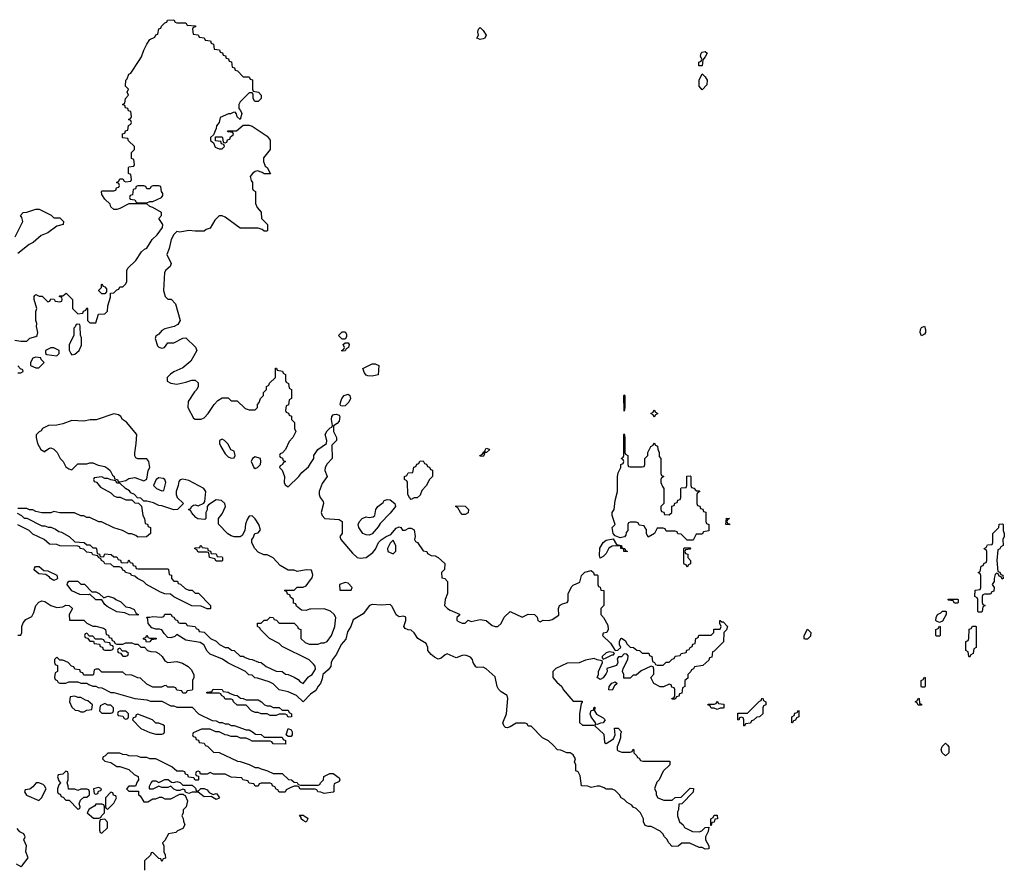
# Model space of a CAD drawing. Header units: inches. Extents: x 2701323 to 2964515, y 494916 to 722124.
# Tile 56 of 256: x 2748062 to 2754622, y 629173 to 634834. Entities that reach past the tile are written whole.
import ezdxf

# ---------------------------------------------------------------- set-up
doc = ezdxf.new("R2010")
doc.units = ezdxf.units.IN
doc.header["$MEASUREMENT"] = 0
for name, color, linetype in [('C7642', 7, 'Continuous'), ('C7643', 7, 'Continuous'), ('C7652', 7, 'Continuous'), ('C7653', 7, 'Continuous')]:
    doc.layers.add(name, color=color, linetype=linetype)

msp = doc.modelspace()

# ---------------------------------------------------------------- linework, layer by layer
at = {"layer": 'C7642', "color": 2, "elevation": 2}
for points in [[(2749297, 630000), (2749298, 629998), (2749312.7, 629992.7), (2749352.7, 629952.7), (2749391.6, 629951.6), (2749512.7, 629892.7), (2749530, 629892), (2749591.1, 629871.1), (2749630, 629852), (2749650, 629852), (2749663.6, 629843.6), (2749714, 629830), (2749750, 629812), (2749810, 629812), (2749852, 629772), (2749874, 629770), (2749890, 629754), (2749911.3, 629751.3), (2749918, 629738), (2749932.7, 629732.7), (2750000, 629733.4)], [(2750000, 629706), (2749930, 629706), (2749922, 629722), (2749910, 629726), (2749890, 629726), (2749863.6, 629716.4), (2749838, 629702), (2749830, 629686), (2749790, 629686), (2749782, 629702), (2749770, 629706), (2749762, 629722), (2749746, 629730), (2749742, 629742), (2749730, 629746), (2749670, 629746), (2749658, 629742), (2749650, 629726), (2749630, 629726), (2749622, 629742), (2749590, 629746), (2749582, 629762), (2749548.4, 629768.4), (2749542, 629782), (2749470, 629788), (2749430, 629806), (2749352.7, 629807.3), (2749330, 629818), (2749310, 629806), (2749266, 629806), (2749262, 629822), (2749250, 629826), (2749238, 629822), (2749234, 629810), (2749238, 629798), (2749254, 629794), (2749254, 629770), (2749250, 629766), (2749230, 629766), (2749222, 629782), (2749187.3, 629787.3), (2749182, 629802), (2749167.3, 629807.3), (2749162, 629822), (2749150, 629826), (2749110, 629826), (2749076.4, 629856.4), (2748970, 629908), (2748930, 629908), (2748910, 629918), (2748870, 629918), (2748847.3, 629927.3), (2748790, 629928), (2748776.4, 629936.4), (2748750, 629938), (2748730, 629946), (2748650, 629946), (2748630, 629926), (2748618, 629922), (2748614, 629910), (2748630, 629894), (2748670, 629884.7), (2748710, 629858), (2748730, 629858), (2748790, 629838), (2748825.4, 629805.4), (2748851.1, 629791.1), (2748854, 629770), (2748843.6, 629756.4), (2748832.7, 629727.3), (2748790, 629726), (2748774, 629710), (2748790, 629694), (2748852.7, 629692.7), (2748854, 629670), (2748863.6, 629663.6), (2748890, 629622), (2748916.4, 629623.6), (2748950, 629642), (2748970, 629642), (2748992.7, 629652.7), (2749010, 629654), (2749030, 629642), (2749070, 629642), (2749130, 629674), (2749154, 629674), (2749154, 629670), (2749164.7, 629664.7), (2749181, 629630), (2749171.3, 629590), (2749151.3, 629570), (2749151.3, 629548.7), (2749142, 629530), (2749151.6, 629511.6), (2749152.7, 629492.7), (2749162, 629470), (2749150, 629446), (2749114, 629430), (2749102, 629418), (2749054, 629410), (2749030, 629366), (2749014, 629350), (2749022, 629330), (2749022, 629290), (2749032, 629270), (2749032.7, 629247.3), (2749018, 629242), (2749010, 629226), (2749002, 629242), (2748990, 629246), (2748950, 629286), (2748938, 629282), (2748932.7, 629267.3), (2748894, 629230), (2748892.7, 629167.3)], [(2748038, 629210), (2748070, 629192), (2748080.4, 629199.6), (2748118, 629250), (2748102, 629290), (2748108, 629330), (2748088.7, 629370), (2748098, 629390), (2748088.7, 629410), (2748063.2, 629423.2), (2748045.2, 629445.2)]]:
    msp.add_lwpolyline(points, dxfattribs=at)
for points in [[(2748370, 629826), (2748350, 629806), (2748318, 629802), (2748314, 629790), (2748323.6, 629763.6), (2748334, 629750), (2748323.6, 629736.4), (2748314, 629710), (2748314, 629690), (2748318, 629678), (2748332.7, 629672.7), (2748338, 629658), (2748352.7, 629652.7), (2748370, 629634), (2748392.7, 629632.7), (2748450, 629574), (2748462, 629578), (2748466, 629590), (2748458, 629610), (2748467.3, 629632.7), (2748490, 629654), (2748510, 629654), (2748526, 629670), (2748526, 629690), (2748522, 629702), (2748510, 629706), (2748470, 629706), (2748450, 629698), (2748430, 629706), (2748387.3, 629707.3), (2748386, 629730), (2748378, 629750), (2748386, 629770), (2748386, 629810), (2748382, 629822)], [(2749090, 629752), (2749110, 629758), (2749131.6, 629751.6), (2749150, 629734), (2749210, 629734), (2749232.7, 629712.7), (2749238, 629698), (2749250, 629694), (2749268, 629712), (2749290, 629712), (2749310, 629702), (2749324.7, 629684.7), (2749350, 629672), (2749370, 629678), (2749375.3, 629675.3), (2749394, 629650), (2749390, 629646), (2749370, 629638), (2749338, 629658), (2749290, 629655.3), (2749250, 629688), (2749210, 629688), (2749190, 629678), (2749166, 629686), (2749162, 629702), (2749150, 629706), (2749130, 629698), (2749110, 629698), (2749090, 629706), (2749070, 629726), (2749050, 629718), (2749010, 629718), (2748990, 629726), (2748950, 629708), (2748930, 629706), (2748926, 629710), (2748927.3, 629727.3), (2748938, 629750), (2748950, 629762), (2748970, 629762), (2748990, 629752), (2749030, 629771.3), (2749051.3, 629771.3), (2749072.7, 629752.7)], [(2748190, 629748.7), (2748171.6, 629748.4), (2748150, 629722), (2748130, 629708), (2748098, 629702), (2748094, 629690), (2748106.4, 629666.4), (2748190, 629632), (2748208, 629650), (2748238, 629710), (2748228, 629730), (2748218, 629738)], [(2748590, 629718), (2748554, 629710), (2748558, 629678), (2748570, 629674), (2748582, 629678), (2748587.3, 629692.7), (2748602, 629698), (2748606, 629710)], [(2748670, 629686), (2748634, 629650), (2748634, 629590), (2748638, 629578), (2748650, 629574), (2748690, 629614), (2748706, 629650), (2748702, 629662), (2748687.3, 629667.3), (2748682, 629682)], [(2748610, 629606), (2748570, 629606), (2748563.6, 629596.4), (2748525.4, 629574.6), (2748512, 629550), (2748552.7, 629512.7), (2748590, 629514), (2748602, 629518), (2748606, 629530), (2748626, 629550), (2748626, 629590), (2748622, 629602)], [(2748630, 629506), (2748598, 629502), (2748592.7, 629487.3), (2748592.7, 629432.7), (2748598, 629418), (2748610, 629414), (2748648, 629450), (2748647.3, 629487.3)], [(2749970, 629488), (2749950, 629498), (2749938, 629510), (2749938, 629518), (2749927.3, 629532.7), (2749950, 629534), (2749976.9, 629516.9), (2749982, 629510)]]:
    msp.add_lwpolyline(points, close=True, dxfattribs=at)
at = {"layer": 'C7643', "color": 2, "elevation": 2}
for points in [[(2748030, 632698), (2748070, 632691.3), (2748110, 632692), (2748129.1, 632710.9), (2748170, 632722), (2748178, 632730), (2748182, 632750), (2748174, 632790), (2748175.3, 632810), (2748168.7, 632830), (2748169, 632890), (2748175.3, 632910), (2748158, 632970), (2748158, 632990), (2748163.1, 632996.9), (2748170, 633002), (2748192.7, 632992.7), (2748211.6, 632991.6), (2748250, 632954), (2748262, 632958), (2748270, 632974), (2748292.7, 632972.7), (2748298, 632958), (2748330, 632954), (2748342, 632958), (2748346, 632970), (2748342, 632982), (2748326, 632990), (2748330, 632994), (2748350, 632994), (2748371.6, 633011.6), (2748414, 632970), (2748414, 632910), (2748450, 632874), (2748482, 632878), (2748487.3, 632892.7), (2748502, 632898), (2748510, 632914), (2748514, 632910), (2748514, 632830), (2748530, 632814), (2748570, 632814), (2748587.3, 632872.7), (2748630, 632874), (2748647.3, 632892.7), (2748648.4, 632928.4), (2748666, 632986), (2748667.3, 633012.7), (2748690, 633014), (2748710, 633034), (2748722, 633038), (2748730, 633054), (2748750, 633054), (2748770, 633074), (2748775.3, 633090), (2748776.4, 633163.6), (2748782, 633178), (2748835.3, 633230), (2748873.6, 633286.4), (2748894, 633306), (2748910, 633312), (2748944, 633370), (2748978.4, 633401.6), (2749014, 633450), (2749015.3, 633470), (2748988, 633510), (2749006, 633530), (2749006, 633550), (2748950, 633582), (2748928.4, 633588.4), (2748910, 633606), (2748790, 633608), (2748730, 633575.3), (2748710, 633568.7), (2748690, 633568.7), (2748670, 633588), (2748664, 633604), (2748630, 633638), (2748608.7, 633670), (2748608, 633690), (2748610, 633694), (2748690, 633694), (2748702, 633698), (2748707.3, 633712.7), (2748722, 633718), (2748726, 633730), (2748722, 633742), (2748706, 633750), (2748722, 633758), (2748730, 633774), (2748750, 633774), (2748758, 633758), (2748770, 633754), (2748802, 633758), (2748806, 633770), (2748802, 633802), (2748786, 633810), (2748786, 633850), (2748790, 633854), (2748822, 633858), (2748826, 633870), (2748822, 633902), (2748806, 633910), (2748806, 633950), (2748826, 633970), (2748826, 633990), (2748787.3, 634027.3), (2748782, 634042), (2748750, 634046), (2748746, 634050), (2748747.3, 634072.7), (2748762, 634078), (2748767.3, 634092.7), (2748782, 634098), (2748786, 634130), (2748802, 634138), (2748806, 634150), (2748802, 634162), (2748786, 634170), (2748802, 634178), (2748806, 634190), (2748802, 634222), (2748787.3, 634227.3), (2748782, 634242), (2748767.3, 634247.3), (2748762, 634262), (2748746, 634270), (2748762, 634278), (2748766, 634310), (2748786, 634330), (2748778, 634350), (2748786, 634370), (2748768, 634390), (2748769.2, 634430), (2748779, 634441), (2748789, 634470), (2748802, 634478), (2748859, 634561), (2748874, 634586), (2748890, 634632), (2748910, 634672), (2748930, 634702), (2748962, 634718), (2748970, 634734), (2748982, 634738), (2748990, 634774), (2749002, 634778), (2749006, 634790), (2749030, 634814), (2749042, 634818), (2749046, 634830), (2749090, 634834), (2749098, 634818), (2749110, 634814), (2749170, 634814), (2749178, 634798), (2749232.7, 634792.7), (2749232.7, 634787.3), (2749218, 634782), (2749214, 634770), (2749218, 634738), (2749250, 634734), (2749258, 634718), (2749290, 634714), (2749298, 634698), (2749332.7, 634692.7), (2749338, 634678), (2749354, 634670), (2749358, 634638), (2749392.7, 634632.7), (2749398, 634618), (2749412.7, 634612.7), (2749418, 634598), (2749432.7, 634592.7), (2749438, 634578), (2749452.7, 634572.7), (2749458, 634558), (2749472.7, 634552.7), (2749478, 634518), (2749492.7, 634512.7), (2749498, 634498), (2749512.7, 634492.7), (2749550, 634454), (2749590, 634454), (2749598, 634438), (2749612.7, 634432.7), (2749614, 634370), (2749618, 634358), (2749654, 634350), (2749671.1, 634331.1), (2749670, 634308.7), (2749650, 634288.7), (2749628, 634288), (2749618, 634310), (2749618, 634338), (2749610, 634346), (2749590, 634346), (2749530, 634286), (2749522, 634270), (2749522, 634242), (2749534, 634230), (2749542, 634210), (2749531.3, 634168.7), (2749510, 634186), (2749507.3, 634207.3), (2749498, 634218), (2749483.6, 634216.4), (2749467.3, 634207.3), (2749452.7, 634207.3), (2749398, 634182), (2749391.6, 634148.4), (2749372.7, 634127.3), (2749371.6, 634108.4), (2749354, 634066), (2749334, 634050), (2749334, 634030), (2749354, 634014), (2749364.7, 633984.7), (2749390, 633974), (2749410, 633974), (2749426, 633990), (2749422, 634002), (2749407.3, 634007.3), (2749402, 634022), (2749366, 634026), (2749366, 634054), (2749410, 634054), (2749414, 634050), (2749418, 634018), (2749430, 634014), (2749442, 634018), (2749447.3, 634032.7), (2749462, 634038), (2749467.3, 634052.7), (2749486, 634070), (2749482, 634082), (2749450, 634086), (2749447.3, 634092.7), (2749507.3, 634092.7), (2749550, 634132), (2749590, 634131.3), (2749610, 634124.7), (2749710, 634058), (2749730.9, 634030.9), (2749730.8, 633969.2), (2749687.1, 633912.9), (2749686, 633890), (2749698, 633858), (2749711.3, 633850), (2749732, 633808), (2749690, 633806), (2749676.4, 633816.4), (2749646, 633826), (2749630, 633822), (2749612, 633810), (2749598, 633790), (2749603.6, 633763.6), (2749614, 633750), (2749614, 633710), (2749618, 633698), (2749634, 633690), (2749634, 633610), (2749643.6, 633583.6), (2749671.6, 633551.6), (2749674, 633510), (2749714, 633470), (2749714, 633430), (2749710, 633426), (2749690, 633426), (2749676.4, 633436.4), (2749650, 633446), (2749530, 633446), (2749430, 633518), (2749410, 633528), (2749390, 633528), (2749362, 633498), (2749330, 633446), (2749303.6, 633436.4), (2749290, 633426), (2749230, 633424), (2749190, 633429), (2749130, 633419), (2749110, 633422), (2749090, 633402), (2749071.3, 633370), (2749058.8, 633310), (2749042, 633270), (2749071, 633210), (2749064.7, 633190), (2749035.3, 633164.7), (2749026, 633150), (2749021, 633030), (2749032, 632990), (2749050, 632972), (2749070.9, 632970.9), (2749099.8, 632939.8), (2749131.1, 632828.9), (2749116, 632804), (2749091, 632789), (2749030, 632774), (2749010, 632762), (2748990, 632738), (2748970, 632726), (2748964.7, 632710), (2748981, 632661), (2748990, 632652), (2749010, 632644.7), (2749026, 632650), (2749050, 632682), (2749090, 632682), (2749150, 632712), (2749170, 632714), (2749232.7, 632652.7), (2749242, 632630), (2749202, 632558), (2749150, 632515.3), (2749090, 632488.7), (2749067.5, 632472.5), (2749044.7, 632450), (2749044.7, 632424.7), (2749070, 632412), (2749110, 632406), (2749170, 632418), (2749208.9, 632431.1), (2749230, 632432), (2749250, 632414), (2749252, 632390), (2749242, 632370), (2749226.4, 632353.6), (2749184.7, 632290), (2749182, 632250), (2749219.6, 632179.6), (2749230, 632172), (2749270, 632172), (2749290, 632182), (2749318, 632210), (2749358, 632270), (2749383.1, 632296.9), (2749410, 632314), (2749450, 632314), (2749470, 632294), (2749510, 632294), (2749563.6, 632243.6), (2749590, 632234), (2749630, 632234), (2749646, 632250), (2749646, 632270), (2749656.4, 632283.6), (2749666, 632310), (2749686, 632330), (2749686, 632350), (2749706, 632370), (2749706, 632390), (2749722, 632398), (2749727.3, 632412.7), (2749766, 632450), (2749767.3, 632512.7), (2749772.7, 632512.7), (2749778, 632498), (2749812.7, 632492.7), (2749818, 632478), (2749834, 632470), (2749834, 632430), (2749838, 632418), (2749854, 632410), (2749858, 632378), (2749874, 632370), (2749874, 632310), (2749858, 632302), (2749852.7, 632267.3), (2749838, 632262), (2749834, 632230), (2749838, 632218), (2749852.7, 632212.7), (2749858, 632198), (2749872.7, 632192.7), (2749874, 632170), (2749894, 632150), (2749894, 632110), (2749902, 632090), (2749882, 632050), (2749856.9, 632023.1), (2749834, 631970), (2749812.7, 631947.3), (2749798, 631942), (2749794, 631930), (2749798, 631918), (2749812.7, 631912.7), (2749818, 631898), (2749834, 631890), (2749818, 631882), (2749814, 631870), (2749798, 631862), (2749794, 631850), (2749811.6, 631831.6), (2749826, 631790), (2749824.7, 631750), (2749830, 631734), (2749850, 631722), (2749922, 631790), (2749942, 631818), (2749985.6, 631854.4), (2750000, 631876.3)], [(2748032.3, 633387.7), (2748082, 633490), (2748076.4, 633516.4), (2748068, 633530), (2748086, 633550), (2748110, 633551.3), (2748170, 633571.3), (2748192, 633572), (2748271.6, 633531.6), (2748290, 633514), (2748330, 633514), (2748354, 633490), (2748352, 633470), (2748310, 633458), (2748250, 633414), (2748204, 633396), (2748151.3, 633350), (2748124.5, 633335.5), (2748050, 633275.3)], [(2748050, 632482), (2748070, 632482), (2748086, 632490), (2748082, 632502), (2748067.3, 632507.3), (2748048.7, 632528.7)], [(2750000, 631166.3), (2749970, 631168), (2749910, 631158), (2749890, 631166), (2749850, 631166), (2749796.4, 631196.4), (2749750, 631248), (2749710, 631268), (2749688.4, 631268.4), (2749650, 631286), (2749628, 631310), (2749618, 631330), (2749608, 631350), (2749608, 631370), (2749618, 631382), (2749628.9, 631411.1), (2749650, 631414), (2749666, 631434), (2749655.3, 631470), (2749630, 631508), (2749610, 631528), (2749590, 631526), (2749576.9, 631503.1), (2749566.4, 631473.6), (2749562, 631430), (2749543.6, 631396.4), (2749530, 631388), (2749491.6, 631388.4), (2749470, 631395.3), (2749448.9, 631408.9), (2749387.3, 631472.7), (2749386, 631510), (2749410, 631542), (2749434, 631590), (2749428, 631610), (2749406, 631630), (2749370, 631635.3), (2749319.6, 631600.4), (2749312, 631590), (2749311.3, 631568.7), (2749302, 631550), (2749302, 631510), (2749296, 631504), (2749248.9, 631508.9), (2749236.4, 631516.4), (2749206, 631550), (2749202, 631562), (2749186, 631570), (2749202, 631578), (2749206, 631590), (2749220.4, 631599.6), (2749230, 631602), (2749250, 631594), (2749288.4, 631611.6), (2749295.3, 631624.7), (2749302, 631690), (2749288, 631710), (2749190, 631764), (2749150, 631773.2), (2749131.1, 631768.9), (2749122, 631758), (2749118, 631730), (2749104.7, 631690), (2749104.7, 631670), (2749112, 631650), (2749154, 631610), (2749114, 631570), (2749090, 631568.7), (2749010, 631595.3), (2748990, 631598), (2748954.6, 631614.6), (2748910, 631626), (2748890, 631626), (2748870, 631646), (2748847.3, 631647.3), (2748826, 631670), (2748802, 631682), (2748794.6, 631694.6), (2748766, 631710), (2748730, 631746), (2748710, 631746), (2748702, 631762), (2748668.4, 631768.4), (2748650, 631778), (2748630, 631778), (2748610, 631788), (2748558, 631782), (2748554, 631770), (2748558, 631758), (2748572.7, 631752.7), (2748599.6, 631719.6), (2748670, 631682), (2748690, 631662), (2748710, 631652), (2748731.6, 631651.6), (2748770, 631634), (2748810, 631634), (2748830, 631614), (2748852.7, 631612.7), (2748872.7, 631592.7), (2748882, 631530), (2748894, 631510), (2748898, 631478), (2748912.7, 631472.7), (2748918, 631458), (2748934, 631450), (2748934, 631410), (2748907.3, 631387.3), (2748850, 631386), (2748836.4, 631396.4), (2748807.3, 631407.3), (2748788.4, 631408.4), (2748746, 631430), (2748690, 631448), (2748607.3, 631487.3), (2748590, 631488), (2748530, 631518), (2748510, 631518), (2748490, 631528), (2748468.4, 631528.4), (2748427.3, 631547.3), (2748330, 631548), (2748290, 631558), (2748270, 631548), (2748210, 631548), (2748170, 631558), (2748150, 631568), (2748128.4, 631568.4), (2748110, 631578), (2748050, 631578)], [(2748045.4, 631545.4), (2748074, 631530), (2748092.7, 631512.7), (2748110, 631512), (2748210, 631462), (2748230, 631462), (2748252.7, 631452.7), (2748270, 631452), (2748299.6, 631439.6), (2748323.6, 631423.6), (2748339.6, 631419.6), (2748391.6, 631391.6), (2748430, 631354), (2748491.6, 631351.6), (2748510, 631334), (2748530, 631334), (2748550, 631314), (2748570, 631314), (2748574, 631310), (2748578, 631278), (2748592.7, 631272.7), (2748598, 631258), (2748610, 631254), (2748622, 631258), (2748630, 631274), (2748671.6, 631271.6), (2748690, 631254), (2748710, 631254), (2748718, 631238), (2748732.7, 631232.7), (2748738, 631218), (2748750, 631214), (2748782, 631218), (2748790, 631234), (2748798, 631218), (2748812.7, 631212.7), (2748818, 631198), (2748832.7, 631192.7), (2748838, 631178), (2748850, 631174), (2749050, 631174), (2749054, 631170), (2749058, 631138), (2749072.7, 631132.7), (2749074, 631110), (2749090, 631094), (2749112.7, 631092.7), (2749118, 631078), (2749132.7, 631072.7), (2749163.6, 631043.6), (2749190, 631034), (2749210, 631034), (2749230, 631014), (2749252.7, 631012.7), (2749334, 630930), (2749334, 630910), (2749330, 630908), (2749310, 630908), (2749270, 630926), (2749208.4, 630928.4), (2749088.4, 630988.4), (2749067.3, 631007.3), (2749030, 631008), (2749000.4, 631020.4), (2748906, 631070), (2748886, 631090), (2748846, 631110), (2748830, 631126), (2748806, 631130), (2748802, 631142), (2748766, 631150), (2748762, 631162), (2748750, 631166), (2748742, 631182), (2748727.3, 631187.3), (2748690, 631188), (2748670, 631206), (2748628.4, 631208.4), (2748622, 631222), (2748606, 631230), (2748602, 631242), (2748586, 631250), (2748582, 631262), (2748548.4, 631268.4), (2748542, 631282), (2748510, 631286), (2748490, 631306), (2748466, 631310), (2748462, 631322), (2748450, 631326), (2748330, 631328), (2748310, 631338), (2748260.4, 631340.4), (2748226, 631370), (2748150, 631406), (2748126, 631430), (2748050, 631468)], [(2750000, 630907.4), (2749992.7, 630907.3), (2749970, 630898), (2749940.4, 630900.4), (2749907.3, 630927.3), (2749902, 630942), (2749887.3, 630947.3), (2749886, 630970), (2749867.3, 630987.3), (2749862, 631002), (2749847.3, 631007.3), (2749842, 631022), (2749826, 631030), (2749830, 631034), (2749890, 631034), (2749910, 631054), (2749950, 631054), (2749970, 631062), (2750000, 631101)], [(2748050, 630734), (2748070, 630734), (2748075.3, 630750), (2748075.3, 630790), (2748085.6, 630814.4), (2748103.1, 630836.9), (2748142, 630858), (2748156.4, 630883.6), (2748169.1, 630930.9), (2748190, 630952), (2748210, 630962), (2748230, 630958), (2748270, 630931.3), (2748310, 630918), (2748350, 630922), (2748370, 630932), (2748391.6, 630931.6), (2748414, 630910), (2748392, 630870), (2748394, 630834), (2748490, 630832), (2748510, 630812), (2748550, 630792), (2748570, 630792), (2748619.6, 630779.6), (2748634, 630770), (2748638, 630738), (2748652.7, 630732.7), (2748658, 630718), (2748672.7, 630712.7), (2748678, 630698), (2748690, 630694), (2748698, 630678), (2748710, 630674), (2748750, 630674), (2748770, 630682), (2748810, 630682), (2748830, 630674), (2748850, 630674), (2748870, 630654), (2748892.7, 630652.7), (2748914, 630630), (2748936.4, 630623.6), (2748970, 630622), (2748990, 630612), (2749011.1, 630591.1), (2749030, 630562), (2749050, 630552), (2749110, 630558), (2749146.4, 630546.4), (2749183.6, 630523.6), (2749203.6, 630503.6), (2749222, 630470), (2749222, 630450), (2749214, 630430), (2749214, 630370), (2749210, 630366), (2749178, 630362), (2749170, 630346), (2749150, 630346), (2749142, 630362), (2749110, 630366), (2749102, 630382), (2749090, 630386), (2749050, 630386), (2749038, 630398), (2749023.6, 630396.4), (2749007.3, 630387.3), (2748950, 630386), (2748910, 630406), (2748867.3, 630447.3), (2748848.4, 630448.4), (2748810, 630466), (2748768.4, 630468.4), (2748750, 630486), (2748610, 630486), (2748590, 630506), (2748570, 630506), (2748558, 630502), (2748554, 630470), (2748550, 630466), (2748490, 630466), (2748482, 630482), (2748467.3, 630487.3), (2748462, 630502), (2748430, 630506), (2748422, 630522), (2748407.3, 630527.3), (2748386, 630550), (2748350, 630566), (2748330, 630566), (2748310, 630586), (2748294, 630570), (2748294, 630550), (2748298, 630538), (2748314, 630530), (2748314, 630490), (2748298, 630482), (2748294, 630450), (2748298, 630438), (2748312, 630432), (2748318, 630418), (2748330, 630414), (2748370, 630414), (2748390, 630422), (2748450, 630422), (2748470, 630414), (2748510, 630414), (2748523.6, 630403.6), (2748550, 630394), (2748570, 630394), (2748585.4, 630385.4), (2748610, 630382), (2748670, 630352), (2748690, 630352), (2748830, 630312), (2748910, 630302), (2748932.7, 630292.7), (2749010, 630294), (2749070, 630262), (2749090, 630262), (2749110, 630254), (2749210, 630254), (2749254, 630210), (2749343.6, 630163.6), (2749370, 630162), (2749390, 630152), (2749411.1, 630151.1), (2749430, 630142), (2749450, 630142), (2749470, 630132), (2749491.6, 630131.6), (2749570, 630102), (2749590, 630102), (2749614, 630090), (2749632.7, 630072.7), (2749670, 630072), (2749690, 630054), (2749810, 630054), (2749818, 630038), (2749832, 630032), (2749834, 630006), (2749750, 630008), (2749742, 630022), (2749730, 630026), (2749610, 630026), (2749596.4, 630036.4), (2749570, 630046), (2749532.7, 630047.3), (2749510, 630058), (2749470, 630058), (2749447.3, 630067.3), (2749430, 630068), (2749390, 630088), (2749368.4, 630088.4), (2749330, 630106), (2749272.7, 630107.3), (2749218, 630082), (2749214, 630070), (2749218, 630058), (2749232.7, 630052.7), (2749238, 630038), (2749252.7, 630032.7), (2749258, 630018), (2749290, 630014), (2749297, 630000)], [(2750000, 630339), (2749950, 630288.7), (2749906, 630330), (2749850, 630355.3), (2749790, 630368), (2749750, 630408), (2749723.1, 630423.1), (2749647.3, 630447.3), (2749628.4, 630448.4), (2749610, 630466), (2749588.4, 630468.4), (2749566, 630490), (2749449.1, 630549.1), (2749413.6, 630573.6), (2749330, 630606), (2749310, 630626), (2749289.2, 630669.2), (2749264.7, 630684.7), (2749170, 630699), (2749110, 630738), (2749094.8, 630725.2), (2749070, 630715.3), (2749050, 630718), (2749024, 630744), (2749010, 630768), (2748993.6, 630773.6), (2748970, 630773.2), (2748942.7, 630782.7), (2748919, 630810), (2748916.4, 630836.4), (2748908, 630852), (2748930, 630852), (2748950, 630858), (2749010, 630854), (2749022, 630858), (2749030, 630874), (2749070, 630874), (2749078, 630858), (2749090, 630854), (2749098, 630838), (2749114, 630830), (2749118, 630818), (2749130, 630814), (2749170, 630814), (2749178, 630798), (2749231.6, 630791.6), (2749238, 630778), (2749254, 630770), (2749258, 630758), (2749290, 630754), (2749334, 630710), (2749370, 630694), (2749394, 630670), (2749430, 630652), (2749451.6, 630651.6), (2749472.7, 630632.7), (2749491.6, 630631.6), (2749530, 630594), (2749550, 630594), (2749563.6, 630583.6), (2749592.7, 630572.7), (2749611.6, 630571.6), (2749652.7, 630552.7), (2749671.6, 630551.6), (2749703.6, 630523.6), (2749770, 630494), (2749811.6, 630491.6), (2749832.7, 630472.7), (2749851.6, 630471.6), (2749890, 630454), (2749916.9, 630436.9), (2749930, 630422), (2749950, 630412), (2749985.2, 630454.8), (2750000, 630465.1)], [(2750000, 630558.9), (2749990, 630568), (2749810, 630658), (2749790, 630678), (2749726, 630710), (2749666, 630770), (2749662, 630782), (2749646, 630790), (2749647.3, 630812.7), (2749670, 630814), (2749690, 630834), (2749710, 630834), (2749730, 630854), (2749751.6, 630851.6), (2749758, 630838), (2749772.7, 630832.7), (2749790, 630814), (2749890, 630814), (2749914, 630790), (2749918, 630778), (2749934, 630770), (2749934, 630710), (2749963.6, 630683.6), (2749990, 630674), (2750000, 630674)]]:
    msp.add_lwpolyline(points, dxfattribs=at)
for points in [[(2748990, 633726), (2748950, 633726), (2748938, 633722), (2748930, 633706), (2748910, 633706), (2748902, 633722), (2748890, 633726), (2748850, 633726), (2748838, 633722), (2748832.7, 633707.3), (2748818, 633702), (2748812.7, 633667.3), (2748798, 633662), (2748794, 633650), (2748798, 633638), (2748830, 633634), (2748838, 633618), (2748850, 633614), (2748910, 633614), (2748930, 633622), (2748950, 633622), (2749006, 633650), (2749016.4, 633663.6), (2749016.4, 633676.4), (2749006, 633690), (2749002, 633722)], [(2748630, 633008), (2748608.4, 633008.4), (2748588.4, 633028.4), (2748588.4, 633031.6), (2748606, 633050), (2748606, 633070), (2748610, 633074), (2748618, 633058), (2748630, 633054), (2748639.6, 633039.6), (2748639.6, 633020.4)], [(2748450, 632806), (2748438, 632802), (2748432.7, 632787.3), (2748422, 632778), (2748422, 632730), (2748391.3, 632670), (2748391.6, 632631.6), (2748402, 632610), (2748410, 632602), (2748430, 632604.7), (2748458, 632630), (2748474, 632666), (2748474, 632714), (2748467.3, 632732.7), (2748466, 632790), (2748462, 632802)], [(2748290, 632648), (2748270, 632648), (2748234, 632630), (2748234, 632610), (2748243.6, 632603.6), (2748310, 632594), (2748326, 632610), (2748326, 632630)], [(2748170, 632586), (2748150, 632578), (2748134, 632550), (2748134, 632530), (2748170, 632514), (2748190, 632514), (2748226, 632550), (2748206, 632570), (2748202, 632582)], [(2748690, 632208.7), (2748571.1, 632168.9), (2748531.6, 632168.4), (2748490, 632159), (2748410, 632164), (2748350, 632141.2), (2748310, 632133.2), (2748254, 632130), (2748214, 632110), (2748204.7, 632095.3), (2748191.6, 632088.4), (2748172, 632068), (2748171.3, 632050), (2748181, 632010), (2748202, 631970), (2748230, 631954), (2748236.4, 631963.6), (2748260.4, 631979.6), (2748270, 631982), (2748290, 631972), (2748310.9, 631950.9), (2748332, 631910), (2748352, 631890), (2748370, 631854), (2748390, 631842), (2748410, 631834), (2748450, 631874), (2748510, 631874), (2748530, 631882), (2748550, 631882), (2748585.4, 631865.4), (2748630, 631856), (2748650, 631844.7), (2748664.7, 631830), (2748679.6, 631799.6), (2748692, 631790), (2748694, 631774), (2748714, 631770), (2748718, 631758), (2748730, 631754), (2748770, 631764.7), (2748790, 631776), (2748830, 631784.7), (2748890, 631762), (2748908, 631772), (2748918, 631830), (2748928, 631850), (2748922, 631890), (2748910, 631908), (2748850, 631908.7), (2748835.3, 631915.3), (2748828.9, 631928.9), (2748828.9, 631948.9), (2748839, 632010), (2748842, 632070), (2748772.9, 632152.9), (2748748, 632170), (2748735.3, 632190), (2748720.2, 632200.2)], [(2749410, 632038), (2749394, 632030), (2749394, 632010), (2749402, 631990), (2749430, 631942), (2749450, 631922), (2749470, 631912), (2749490, 631914), (2749498, 631930), (2749490, 631958), (2749468.7, 631968.7), (2749450, 632006), (2749426, 632030)], [(2749630, 631922), (2749612, 631910), (2749604.7, 631890), (2749622, 631850), (2749630, 631844.7), (2749646, 631850), (2749666, 631870), (2749668, 631890), (2749666, 631910)], [(2748990, 631782), (2748972, 631770), (2748954, 631730), (2748974, 631710), (2749010, 631694), (2749022, 631698), (2749035.3, 631750), (2749028, 631770), (2749018, 631778)], [(2749370, 631226), (2749362, 631242), (2749326, 631250), (2749322, 631282), (2749310, 631286), (2749250, 631286), (2749242, 631302), (2749226, 631310), (2749230, 631314), (2749262, 631318), (2749266, 631330), (2749271.6, 631331.6), (2749278, 631318), (2749312.7, 631312.7), (2749318, 631298), (2749332.7, 631292.7), (2749338, 631278), (2749370, 631274), (2749378, 631258), (2749410, 631254), (2749414, 631250), (2749414, 631230), (2749410, 631226)], [(2748290, 631098), (2748268, 631110), (2748260.4, 631120.4), (2748236.4, 631136.4), (2748190, 631142), (2748163.1, 631163.1), (2748158, 631170), (2748160.4, 631179.6), (2748168.4, 631191.6), (2748191.6, 631191.6), (2748223.6, 631163.6), (2748250, 631162), (2748310, 631132), (2748314, 631110), (2748310, 631106)], [(2748542, 631022), (2748570, 631022), (2748591.6, 631011.6), (2748622, 630982), (2748650, 630992), (2748690, 630982), (2748702, 630970), (2748734.8, 630954.8), (2748770, 630922), (2748796.9, 630916.9), (2748823.6, 630903.6), (2748838, 630878), (2748854, 630870), (2748850, 630866), (2748791.3, 630868.7), (2748762, 630882), (2748709, 630889), (2748644.7, 630924.7), (2748630, 630938), (2748610, 630968), (2748570, 630968.7), (2748530, 631006), (2748518, 631002), (2748463.1, 631003.1), (2748410, 631028.7), (2748378, 631070), (2748380.4, 631079.6), (2748390, 631092), (2748450, 631094), (2748470, 631074), (2748492.7, 631072.7)], [(2748510, 630746), (2748498, 630742), (2748494, 630730), (2748498, 630718), (2748514, 630714), (2748530, 630694), (2748554, 630694), (2748558, 630678), (2748592.7, 630672.7), (2748598, 630658), (2748612.7, 630652.7), (2748618, 630638), (2748630, 630634), (2748670, 630634), (2748682, 630638), (2748686, 630650), (2748682, 630662), (2748667.3, 630667.3), (2748662, 630682), (2748630, 630686), (2748622, 630702), (2748610, 630706), (2748566, 630706), (2748550, 630726), (2748526, 630726)], [(2748930, 630714), (2748970, 630714), (2748974, 630710), (2748970, 630706), (2748938, 630702), (2748930, 630688), (2748907.3, 630687.3), (2748902, 630702), (2748887.3, 630707.3), (2748887.3, 630712.7), (2748902, 630718), (2748910, 630732), (2748918, 630718)], [(2748730, 630646), (2748718, 630642), (2748714, 630630), (2748718, 630618), (2748734, 630614), (2748750, 630594), (2748770, 630594), (2748782, 630598), (2748786, 630610), (2748770, 630626), (2748746, 630626)], [(2749570, 630302), (2749650, 630302), (2749674, 630290), (2749694, 630270), (2749710, 630262), (2749730, 630262), (2749750, 630252), (2749791.6, 630251.6), (2749810, 630234), (2749850, 630234), (2749858, 630218), (2749874, 630210), (2749874, 630190), (2749870, 630188), (2749850, 630186), (2749842, 630202), (2749830, 630206), (2749790, 630206), (2749770, 630198), (2749730, 630198), (2749710, 630208), (2749670, 630208), (2749650, 630218), (2749630, 630218), (2749606, 630230), (2749570, 630266), (2749510, 630266), (2749486, 630290), (2749482, 630302), (2749470, 630306), (2749430, 630306), (2749422, 630322), (2749406, 630330), (2749402, 630342), (2749390, 630346), (2749310, 630346), (2749306, 630350), (2749310, 630354), (2749342, 630358), (2749350, 630374), (2749411.6, 630371.6), (2749418, 630358), (2749450, 630354), (2749463.6, 630343.6), (2749492.7, 630332.7), (2749510, 630332), (2749532.7, 630312.7), (2749550, 630312)], [(2748430, 630326), (2748398, 630322), (2748394, 630290), (2748410, 630254), (2748432.7, 630232.7), (2748451.6, 630231.6), (2748470, 630222), (2748490, 630222), (2748510, 630234), (2748542, 630238), (2748546, 630270), (2748516.4, 630296.4), (2748500.4, 630300.4), (2748470, 630318), (2748450, 630318)], [(2748630, 630278), (2748598, 630262), (2748594, 630230), (2748610, 630214), (2748670, 630214), (2748682, 630218), (2748686, 630230), (2748686, 630250), (2748670, 630266), (2748650, 630266)], [(2748770, 630226), (2748730, 630226), (2748718, 630222), (2748714, 630210), (2748718, 630198), (2748750, 630194), (2748758, 630178), (2748770, 630174), (2748782, 630178), (2748786, 630190), (2748786, 630210)], [(2748850, 630206), (2748838, 630202), (2748832.7, 630187.3), (2748818, 630182), (2748814, 630170), (2748870, 630112), (2748930, 630084.7), (2748970, 630074), (2749010, 630074), (2749022, 630078), (2749026, 630090), (2749026, 630130), (2749016.4, 630136.4), (2748990, 630146), (2748970, 630146), (2748946, 630170)], [(2749850, 630058), (2749838, 630070), (2749850, 630112), (2749870, 630102), (2749878, 630090), (2749878, 630070), (2749870, 630058)]]:
    msp.add_lwpolyline(points, close=True, dxfattribs=at)
at = {"layer": 'C7652', "color": 2, "elevation": 2}
for points in [[(2752046.5, 630000), (2752042, 629990), (2752042, 629970), (2752050, 629962), (2752072.7, 629952.7), (2752130, 629954), (2752142, 629958), (2752150, 629974), (2752154, 629970), (2752154, 629950), (2752174, 629930), (2752178, 629918), (2752190, 629914), (2752198, 629898), (2752212.7, 629892.7), (2752392.7, 629892.7), (2752394, 629870), (2752350, 629826), (2752322, 629770), (2752306.4, 629753.6), (2752298, 629730), (2752292, 629710), (2752302, 629690), (2752302, 629670), (2752314, 629650), (2752352.7, 629632.7), (2752410, 629634), (2752428.4, 629651.6), (2752470, 629654), (2752530, 629714), (2752552, 629712), (2752550, 629686), (2752474, 629610), (2752454, 629606), (2752452, 629570), (2752444.7, 629555.3), (2752444.7, 629530), (2752458, 629490), (2752482, 629470), (2752491.3, 629451.3), (2752544.7, 629424.7), (2752590, 629422), (2752606, 629430), (2752628.7, 629451.3), (2752654, 629454), (2752650, 629426), (2752632, 629390), (2752631.3, 629370), (2752654, 629330), (2752654, 629310), (2752630, 629308), (2752610, 629318), (2752590, 629318), (2752527.3, 629347.3), (2752472.7, 629347.3), (2752450, 629328), (2752410, 629326), (2752388, 629350), (2752374.6, 629374.6), (2752358, 629390), (2752348, 629410), (2752330, 629428), (2752270, 629458), (2752250, 629458), (2752230, 629466), (2752218, 629490), (2752218, 629510), (2752198, 629550), (2752170, 629578), (2752150, 629588), (2752140.4, 629600.4), (2752110, 629618), (2752090, 629638), (2752068.7, 629648.7), (2752058, 629670), (2752030, 629698), (2752010, 629708), (2751970, 629706), (2751956.4, 629716.4), (2751927.3, 629727.3), (2751910, 629728), (2751870, 629718), (2751847.3, 629727.3), (2751806, 629730), (2751796.4, 629796.4), (2751782, 629822), (2751768.4, 629828.4), (2751768, 629870), (2751758, 629890), (2751766, 629910), (2751750, 629935.3), (2751730, 629948), (2751708.4, 629948.4), (2751667.3, 629967.3), (2751646, 629970), (2751616, 630000)], [(2754242.8, 630000), (2754252, 629990), (2754251.6, 629948.4), (2754230, 629928), (2754208.4, 629948.4), (2754202, 629970), (2754208.4, 629991.6), (2754216.5, 630000)], [(2750000, 629733.4), (2750050, 629734), (2750062, 629738), (2750066, 629750), (2750086, 629770), (2750088.9, 629791.1), (2750128.9, 629811.1), (2750150, 629811.3), (2750190, 629782), (2750196, 629770), (2750190, 629758), (2750158, 629742), (2750154, 629730), (2750154, 629690), (2750150, 629686), (2750090, 629678), (2750067.3, 629687.3), (2750048.4, 629688.4), (2750042, 629702), (2750030, 629706), (2750000, 629706)]]:
    msp.add_lwpolyline(points, dxfattribs=at)
msp.add_lwpolyline([(2752666, 629466), (2752666, 629510), (2752682, 629518), (2752690, 629534), (2752710, 629534), (2752712, 629510), (2752694, 629506), (2752690, 629488), (2752674, 629486), (2752670, 629466)], close=True, dxfattribs=at)
at = {"layer": 'C7653', "color": 2, "elevation": 2}
for points in [[(2751130, 634701.2), (2751108, 634710), (2751119, 634730), (2751115.3, 634750), (2751118, 634770), (2751130, 634782), (2751150, 634762), (2751170.8, 634730), (2751162, 634710), (2751150, 634706)], [(2752610, 634526), (2752587.3, 634527.3), (2752586, 634550), (2752602, 634558), (2752606, 634570), (2752598, 634590), (2752602, 634610), (2752610, 634618), (2752630, 634622), (2752642, 634610), (2752630, 634586), (2752612.7, 634567.3)], [(2752610, 634366), (2752588, 634390), (2752588.4, 634431.6), (2752610, 634474), (2752630, 634454), (2752642, 634430), (2752639.6, 634400.4)], [(2754070, 632728), (2754062, 632750), (2754064, 632770), (2754070, 632782), (2754090, 632792), (2754098, 632770), (2754096, 632750), (2754090, 632738)], [(2750210, 632706), (2750186, 632730), (2750210, 632754), (2750230, 632754), (2750239.6, 632739.6), (2750239.6, 632720.4), (2750230, 632706)], [(2750210, 632626), (2750206, 632630), (2750222, 632638), (2750226, 632650), (2750218, 632670), (2750230, 632682), (2750250, 632682), (2750258, 632670), (2750252, 632650), (2750238, 632642), (2750230, 632628.7)], [(2750410, 632458), (2750380.4, 632460.4), (2750370, 632466), (2750360.2, 632480.2), (2750348, 632510), (2750410, 632542), (2750430, 632542), (2750454, 632530), (2750450, 632468)], [(2750210, 632258), (2750202, 632262), (2750198, 632270), (2750202, 632290), (2750208.7, 632310), (2750224, 632330), (2750250, 632338), (2750262, 632330), (2750266, 632310), (2750255.2, 632284.8), (2750230, 632262)], [(2752090, 632226), (2752086, 632330), (2752090, 632334), (2752094, 632330), (2752094, 632250)], [(2752290, 632186), (2752282, 632202), (2752266, 632210), (2752282, 632218), (2752290, 632234), (2752298, 632218), (2752314, 632210), (2752298, 632202)], [(2752130, 631854), (2752210, 631854), (2752222, 631858), (2752226, 631870), (2752226, 631910), (2752246, 631930), (2752246, 631950), (2752266, 631990), (2752282, 631998), (2752290, 632014), (2752298, 631998), (2752311.6, 631991.6), (2752312.7, 631972.7), (2752322, 631950), (2752323.6, 631923.6), (2752334, 631910), (2752334, 631810), (2752338, 631798), (2752354, 631790), (2752338, 631782), (2752334, 631770), (2752334, 631750), (2752343.6, 631723.6), (2752354, 631710), (2752354, 631610), (2752334, 631590), (2752334, 631570), (2752338, 631558), (2752352.7, 631552.7), (2752358, 631538), (2752390, 631534), (2752406, 631550), (2752407.3, 631592.7), (2752422, 631598), (2752427.3, 631612.7), (2752442, 631618), (2752447.3, 631632.7), (2752462, 631638), (2752466, 631650), (2752466, 631710), (2752470, 631714), (2752502, 631718), (2752506, 631730), (2752507.3, 631792.7), (2752530, 631794), (2752534, 631790), (2752534, 631730), (2752538, 631718), (2752552.7, 631712.7), (2752570, 631694), (2752590, 631694), (2752594, 631690), (2752578, 631682), (2752574, 631670), (2752574, 631610), (2752578, 631598), (2752592.7, 631592.7), (2752598, 631578), (2752612.7, 631572.7), (2752618, 631558), (2752632.7, 631552.7), (2752634, 631490), (2752638, 631478), (2752654, 631470), (2752652.7, 631427.3), (2752618, 631422), (2752610, 631406), (2752570, 631406), (2752550, 631366), (2752510, 631366), (2752470, 631406), (2752447.3, 631407.3), (2752442, 631422), (2752430, 631426), (2752370, 631426), (2752362, 631442), (2752350, 631446), (2752310, 631446), (2752292, 631410), (2752250, 631386), (2752238, 631410), (2752238, 631438), (2752226, 631450), (2752222, 631462), (2752190, 631466), (2752182, 631482), (2752170, 631486), (2752130, 631486), (2752118, 631482), (2752114, 631470), (2752114, 631430), (2752102, 631418), (2752099.6, 631400.4), (2752091.6, 631388.4), (2752062, 631382), (2752030, 631395.3), (2752015.3, 631410), (2752008.7, 631450), (2752029, 631470), (2752009.3, 631530), (2752009.3, 631550), (2752022, 631570), (2752029, 631630), (2752044, 631690), (2752044, 631790), (2752050, 631814), (2752068, 631850), (2752068, 631870), (2752082, 631878), (2752086, 631890), (2752082, 631902), (2752069, 631910), (2752082, 631918), (2752086, 631930), (2752086, 632070), (2752090, 632074), (2752094, 632050), (2752094, 631950), (2752098, 631938), (2752114, 631930), (2752114, 631870), (2752118, 631858)], [(2751150, 631924), (2751130, 631926), (2751128.7, 631930), (2751143.1, 631936.9), (2751154, 631954), (2751166, 631954), (2751162, 631962), (2751170, 631978), (2751190, 631972), (2751191, 631969), (2751172, 631950), (2751154, 631946), (2751158, 631938)], [(2750670, 631638), (2750658, 631650), (2750648.7, 631671.3), (2750646, 631750), (2750642, 631762), (2750626, 631770), (2750626, 631790), (2750642, 631798), (2750650, 631814), (2750682, 631818), (2750687.3, 631852.7), (2750702, 631858), (2750707.3, 631872.7), (2750722, 631878), (2750727.3, 631892.7), (2750750, 631894), (2750758, 631878), (2750772.7, 631872.7), (2750778, 631858), (2750792.7, 631852.7), (2750798, 631838), (2750812.7, 631832.7), (2750812, 631790), (2750792, 631770), (2750770.9, 631729.1), (2750742, 631698), (2750730, 631666), (2750710, 631648), (2750690, 631648)], [(2750390, 631399), (2750370, 631401.2), (2750349, 631410), (2750322, 631450), (2750318, 631470), (2750325.2, 631490), (2750344, 631510), (2750370, 631521), (2750390, 631516), (2750418, 631522), (2750428, 631530), (2750435.3, 631570), (2750449, 631590), (2750483.2, 631616.8), (2750490, 631630.6), (2750510, 631637.3), (2750530, 631634), (2750561, 631610), (2750566, 631590), (2750530, 631545.2), (2750463, 631477), (2750450, 631454), (2750410, 631409.3)], [(2751010, 631538), (2750998, 631550), (2750982, 631582), (2750966, 631590), (2750970, 631594), (2751030, 631592), (2751051.3, 631570), (2751050, 631548), (2751030, 631538)], [(2752790, 631468.7), (2752766, 631470), (2752770, 631512), (2752792, 631510), (2752778, 631502), (2752774, 631490), (2752778, 631478), (2752790, 631474)], [(2754607.3, 631107.3), (2754602, 631122), (2754587.3, 631127.3), (2754582, 631142), (2754570, 631146), (2754562, 631138), (2754554, 631110), (2754554, 631090), (2754542, 631070), (2754554, 631050), (2754552.7, 631027.3), (2754538, 631022), (2754530, 631006), (2754490, 631006), (2754478, 631002), (2754474, 630990), (2754474, 630950), (2754478, 630938), (2754494, 630930), (2754478, 630922), (2754474, 630890), (2754470, 630886), (2754450, 630886), (2754446, 630890), (2754446, 630970), (2754442, 630982), (2754426, 630990), (2754427.3, 631032.7), (2754462, 631038), (2754466, 631050), (2754466, 631130), (2754462, 631142), (2754448, 631150), (2754462, 631158), (2754467.3, 631192.7), (2754482, 631198), (2754487.3, 631212.7), (2754502, 631218), (2754506, 631230), (2754506, 631290), (2754502, 631302), (2754490, 631306), (2754488.4, 631311.6), (2754502, 631318), (2754510, 631334), (2754542, 631338), (2754546, 631350), (2754546, 631410), (2754586, 631450), (2754588, 631472), (2754610, 631474), (2754614, 631470), (2754614, 631430), (2754622, 631410), (2754622, 631390), (2754612, 631370), (2754614, 631330), (2754598, 631322), (2754592.7, 631307.3), (2754578, 631302), (2754572, 631230), (2754578, 631158), (2754592.7, 631152.7), (2754598, 631138), (2754612.7, 631132.7), (2754614, 631110)], [(2750550, 631366), (2750530, 631346), (2750512, 631310), (2750514, 631290), (2750550, 631274), (2750567.3, 631292.7), (2750568, 631310), (2750567.3, 631327.3)], [(2752088, 631290), (2752086, 631306), (2752068, 631310), (2752066, 631326), (2752028.7, 631328.7), (2752010, 631325.2), (2751986.2, 631313.8), (2751970, 631278), (2751950, 631258), (2751930, 631246), (2751924.7, 631264.7), (2751927.6, 631312.4), (2751949.2, 631350), (2751970, 631366.8), (2752016, 631376), (2752038, 631338), (2752071, 631331), (2752074, 631314), (2752094, 631310), (2752098, 631298), (2752112, 631290)], [(2752510, 631186), (2752502, 631202), (2752490, 631206), (2752487.3, 631212.7), (2752486, 631310), (2752490, 631314), (2752530, 631314), (2752534, 631310), (2752530, 631306), (2752498, 631302), (2752494, 631290), (2752498, 631278), (2752512.7, 631272.7), (2752514, 631250), (2752532, 631230), (2752531.6, 631208.4), (2752518, 631202)], [(2750230, 631084), (2750192, 631070), (2750194, 631034), (2750270, 631034), (2750278, 631050), (2750250, 631079)], [(2754290, 630946), (2754282, 630962), (2754250, 630966), (2754246, 630970), (2754250, 630974), (2754310, 630974), (2754314, 630970), (2754314, 630950), (2754310, 630946)], [(2754190, 630818), (2754170, 630826), (2754166, 630830), (2754168, 630850), (2754178, 630870), (2754199, 630881), (2754210, 630894), (2754230, 630894), (2754234, 630890), (2754234, 630870), (2754210, 630826)], [(2753290, 630706), (2753288.7, 630710), (2753288.9, 630731.1), (2753310, 630774), (2753332, 630750), (2753330, 630726), (2753310, 630706)], [(2754170, 630726), (2754166, 630730), (2754166, 630770), (2754182, 630778), (2754190, 630794), (2754194, 630790), (2754194, 630730), (2754190, 630726)], [(2754390, 630586), (2754386, 630590), (2754382, 630622), (2754366, 630630), (2754366, 630690), (2754382, 630698), (2754386, 630710), (2754387.3, 630772.7), (2754402, 630778), (2754410, 630794), (2754430, 630794), (2754434, 630790), (2754434, 630650), (2754418, 630642), (2754414, 630610), (2754398, 630602)], [(2751990, 630622), (2751970, 630615.3), (2751942, 630590), (2751942, 630582), (2751950, 630574), (2751970, 630582), (2752010, 630602), (2752018, 630602), (2752026, 630610), (2752018, 630618)], [(2752010, 630366), (2751988, 630368), (2751989, 630390), (2752006.3, 630413.7), (2752030, 630422), (2752042, 630410), (2752024.7, 630395.3)], [(2754070, 630386), (2754068, 630390), (2754068.4, 630431.6), (2754082, 630438), (2754090, 630454), (2754094, 630450), (2754094, 630390), (2754090, 630386)], [(2752710, 630238), (2752690, 630246), (2752670, 630246), (2752662, 630262), (2752646, 630270), (2752650, 630274), (2752690, 630274), (2752702, 630278), (2752710, 630294), (2752718, 630278), (2752752.7, 630272.7), (2752754, 630250), (2752750, 630246), (2752730, 630246)], [(2752890, 630126), (2752886, 630130), (2752886, 630170), (2752882, 630182), (2752870, 630186), (2752858, 630182), (2752852.7, 630167.3), (2752846, 630170), (2752847.3, 630212.7), (2752910, 630214), (2752990, 630294), (2753002, 630298), (2753006, 630310), (2753012.7, 630312.7), (2753018, 630298), (2753034, 630290), (2753034, 630270), (2753018, 630262), (2753014, 630250), (2753014, 630210), (2752991.6, 630188.4), (2752972.7, 630187.3), (2752950, 630166), (2752938, 630162), (2752930, 630146), (2752898, 630142)], [(2754070, 630266), (2754047.3, 630267.3), (2754042, 630282), (2754028, 630290), (2754042, 630298), (2754050, 630314), (2754054, 630310), (2754058, 630278), (2754070, 630274)], [(2751910, 630138), (2751900.4, 630140.4), (2751898, 630150), (2751869, 630189), (2751862, 630210), (2751870, 630232), (2751886, 630234), (2751890, 630254), (2751894, 630254), (2751892, 630230), (2751906, 630206), (2751950, 630182), (2751962, 630170), (2751950, 630148), (2751932.7, 630147.3)], [(2753210, 630148), (2753206, 630150), (2753206, 630190), (2753222, 630198), (2753227.3, 630212.7), (2753242, 630218), (2753250, 630234), (2753254, 630230), (2753252, 630190), (2753238, 630182), (2753230, 630166), (2753218, 630162)]]:
    msp.add_lwpolyline(points, close=True, dxfattribs=at)
for points in [[(2750000, 631876.3), (2750022, 631910), (2750022, 631930), (2750048, 631970), (2750106, 632010), (2750108, 632030), (2750098, 632070), (2750110, 632094), (2750130, 632114), (2750142, 632118), (2750146, 632130), (2750139, 632170), (2750142, 632190), (2750150, 632202), (2750156.4, 632203.6), (2750170, 632204.7), (2750190, 632198), (2750196, 632190), (2750190, 632158), (2750176.9, 632143.1), (2750152.7, 632127.3), (2750152, 632090), (2750172, 632050), (2750172, 632030), (2750142, 631998), (2750144.7, 631910), (2750110, 631875.3), (2750098, 631850), (2750094, 631830), (2750111.3, 631790), (2750076.9, 631743.1), (2750058, 631690), (2750058, 631670), (2750064.7, 631650), (2750084.7, 631624.7), (2750086, 631610), (2750071.3, 631550), (2750078, 631530), (2750094, 631510), (2750190, 631502.8), (2750210, 631491), (2750211.3, 631410), (2750194, 631390), (2750202, 631370), (2750278.8, 631278.8), (2750310.8, 631250.8), (2750330, 631246), (2750370, 631250.6), (2750415.4, 631284.6), (2750433.3, 631306.7), (2750452.7, 631350), (2750470, 631367.3), (2750504, 631390), (2750535.5, 631404.5), (2750570, 631446), (2750590, 631454.8), (2750602, 631450), (2750612.7, 631432.7), (2750630, 631432), (2750653.6, 631446.4), (2750670, 631446.8), (2750690, 631434.8), (2750697.3, 631390), (2750691.3, 631370), (2750698, 631358), (2750711.3, 631350), (2750750, 631294), (2750774, 631290), (2750778, 631278), (2750803.6, 631263.6), (2750830, 631262), (2750850.9, 631250.9), (2750894, 631210), (2750892, 631170), (2750872, 631150), (2750874, 631114), (2750894, 631110), (2750912, 631090), (2750912, 631010), (2750896, 630970), (2750891.3, 630930), (2750911.3, 630910), (2750930, 630898.8), (2750992.7, 630872.7), (2750992.7, 630867.3), (2750974, 630850), (2750974, 630830), (2750990, 630822), (2751010, 630814), (2751030, 630814), (2751050, 630832), (2751070, 630824.7), (2751130, 630838), (2751170, 630831.3), (2751210, 630798), (2751230, 630791.3), (2751248.4, 630791.6), (2751268.9, 630811.1), (2751290, 630852), (2751330, 630891.3), (2751410, 630854), (2751450, 630872), (2751491.6, 630871.6), (2751510, 630854), (2751514, 630830), (2751530, 630822), (2751550, 630832), (2751588.4, 630831.6), (2751610, 630838), (2751654.6, 630865.4), (2751652.7, 630910), (2751659, 630930), (2751677.5, 630942.5), (2751709, 630951), (2751717.2, 630962.8), (2751716.2, 631010), (2751741.7, 631058.3), (2751750, 631067.3), (2751794, 631086), (2751804.5, 631130), (2751826.2, 631153.8), (2751870, 631164.7), (2751884.7, 631150), (2751890, 631134), (2751910, 631134), (2751914, 631130), (2751914, 631070), (2751918, 631058), (2751930, 631054), (2751934, 631034), (2751954, 631030), (2751954, 630930), (2751934, 630910), (2751934, 630870), (2751951.6, 630851.6), (2751979.6, 630799.6), (2751982, 630770), (2751974, 630750), (2751950, 630746), (2751944.7, 630730), (2751999.1, 630679.1), (2752030, 630632), (2752047.3, 630632.7), (2752066, 630650), (2752058, 630670), (2752058, 630690), (2752066, 630710), (2752072, 630712), (2752096.9, 630696.9), (2752110, 630674), (2752130, 630654), (2752151.6, 630651.6), (2752172.7, 630632.7), (2752191.6, 630631.6), (2752210, 630614), (2752252.7, 630612.7), (2752258, 630598), (2752274, 630590), (2752278, 630558), (2752292, 630552), (2752298, 630538), (2752310, 630534), (2752350, 630534), (2752370, 630554), (2752390, 630554), (2752410, 630574), (2752422, 630578), (2752430, 630594), (2752462, 630598), (2752468.4, 630611.6), (2752502, 630618), (2752507.3, 630632.7), (2752522, 630638), (2752528, 630652), (2752542, 630658), (2752547.3, 630672.7), (2752562, 630678), (2752566, 630710), (2752582, 630718), (2752587.3, 630732.7), (2752670, 630734), (2752686, 630750), (2752687.3, 630772.7), (2752730, 630774), (2752735.3, 630790), (2752726, 630810), (2752726, 630830), (2752729, 630831), (2752741, 630821), (2752750, 630821), (2752778, 630790), (2752771.6, 630768.4), (2752754, 630750), (2752751.6, 630688.4), (2752690, 630626), (2752678, 630622), (2752672.7, 630587.3), (2752658, 630582), (2752652.7, 630567.3), (2752614, 630530), (2752558, 630522), (2752552, 630508), (2752538, 630502), (2752534, 630490), (2752514, 630470), (2752512.7, 630447.3), (2752494, 630430), (2752494, 630390), (2752478, 630382), (2752472.7, 630347.3), (2752458, 630342), (2752452.7, 630327.3), (2752438, 630322), (2752430, 630306), (2752410, 630306), (2752406, 630310), (2752422, 630318), (2752426, 630330), (2752426, 630370), (2752422, 630382), (2752407.3, 630387.3), (2752402, 630402), (2752390, 630406), (2752351.6, 630388.4), (2752330, 630388), (2752288, 630410), (2752268, 630450), (2752287.3, 630472.7), (2752287.3, 630507.3), (2752282, 630522), (2752270, 630526), (2752203.6, 630496.4), (2752170, 630466), (2752150, 630466), (2752130, 630446), (2752087.3, 630447.3), (2752086, 630470), (2752078, 630490), (2752082, 630510), (2752114, 630570), (2752115.3, 630595.3), (2752107.3, 630607.3), (2752090, 630608), (2752070.9, 630589.1), (2752052, 630588), (2752043.6, 630576.4), (2752046.8, 630550), (2752038, 630530), (2751974, 630510), (2751976, 630490), (2751970, 630478), (2751950, 630448.7), (2751930, 630438), (2751908.7, 630450), (2751918, 630470), (2751918, 630490), (2751946, 630550), (2751942, 630562), (2751908.4, 630568.4), (2751890, 630578), (2751832.7, 630567.3), (2751790, 630548), (2751710, 630546), (2751634, 630510), (2751614, 630490), (2751614, 630450), (2751639.6, 630419.6), (2751674, 630390), (2751682, 630370), (2751734, 630310), (2751750, 630294), (2751810, 630294), (2751810, 630286), (2751802, 630278), (2751790.8, 630210), (2751792, 630152), (2751812.7, 630132.7), (2751887.3, 630132.7), (2751898, 630138), (2751894, 630130), (2751954, 630074), (2751958, 630018), (2751970, 630012), (2752017.2, 630042.8), (2752029, 630070), (2752026, 630114), (2752050, 630114), (2752072, 630090), (2752064.7, 630075.3), (2752064.7, 630050), (2752056.9, 630023.1), (2752046.5, 630000)], [(2750000, 631101), (2750010, 631114), (2750014, 631134), (2750006, 631166), (2750000, 631166.3)], [(2751616, 630000), (2751586, 630030), (2751546, 630050), (2751470, 630126), (2751450, 630126), (2751442, 630142), (2751430, 630146), (2751370, 630146), (2751330, 630122), (2751310, 630115.3), (2751298, 630118), (2751290, 630126), (2751281.2, 630150), (2751305.2, 630210), (2751315.3, 630310), (2751308.7, 630330), (2751270, 630355.3), (2751252.9, 630372.9), (2751244, 630390), (2751230, 630455.3), (2751170, 630509.2), (2751150, 630519), (2751110, 630517.2), (2751102, 630522), (2751084, 630550), (2751079, 630570), (2751065.6, 630585.6), (2751050, 630594), (2751030, 630599), (2751010, 630597.2), (2750970, 630582), (2750910, 630608.7), (2750896.9, 630603.1), (2750870, 630579), (2750850, 630574), (2750826.3, 630586.3), (2750803.7, 630603.7), (2750782, 630630), (2750782, 630650), (2750770, 630678), (2750715.3, 630710), (2750690, 630748), (2750670, 630766), (2750650, 630768), (2750630, 630778), (2750622, 630790), (2750634, 630830), (2750634, 630854), (2750619, 630859), (2750590, 630855.3), (2750570, 630868.7), (2750543.1, 630923.1), (2750530, 630938), (2750470, 630933.2), (2750410, 630937.2), (2750392, 630930), (2750350, 630876), (2750284.7, 630835.3), (2750267.3, 630790), (2750245.5, 630754.5), (2750234.2, 630705.8), (2750204.9, 630670), (2750172.7, 630607.3), (2750146.8, 630570), (2750137.3, 630550), (2750135.2, 630524.8), (2750118, 630502), (2750081, 630470), (2750077.3, 630442.7), (2750066, 630410), (2750050, 630394), (2750035.2, 630364.8), (2750000.5, 630339.5), (2750000, 630339)], [(2750000, 630674), (2750050, 630674), (2750070, 630682), (2750090, 630682), (2750110, 630692), (2750139, 630730), (2750162, 630790), (2750168, 630850), (2750158, 630870), (2750133.6, 630893.6), (2750090, 630908), (2750000, 630907.4)], [(2750000, 630465.1), (2750010, 630472), (2750032.9, 630507.1), (2750030, 630526), (2750020.4, 630540.4), (2750000, 630558.9)], [(2754216.5, 630000), (2754230, 630014), (2754242.8, 630000)]]:
    msp.add_lwpolyline(points, dxfattribs=at)

doc.saveas('drawing.dxf')
